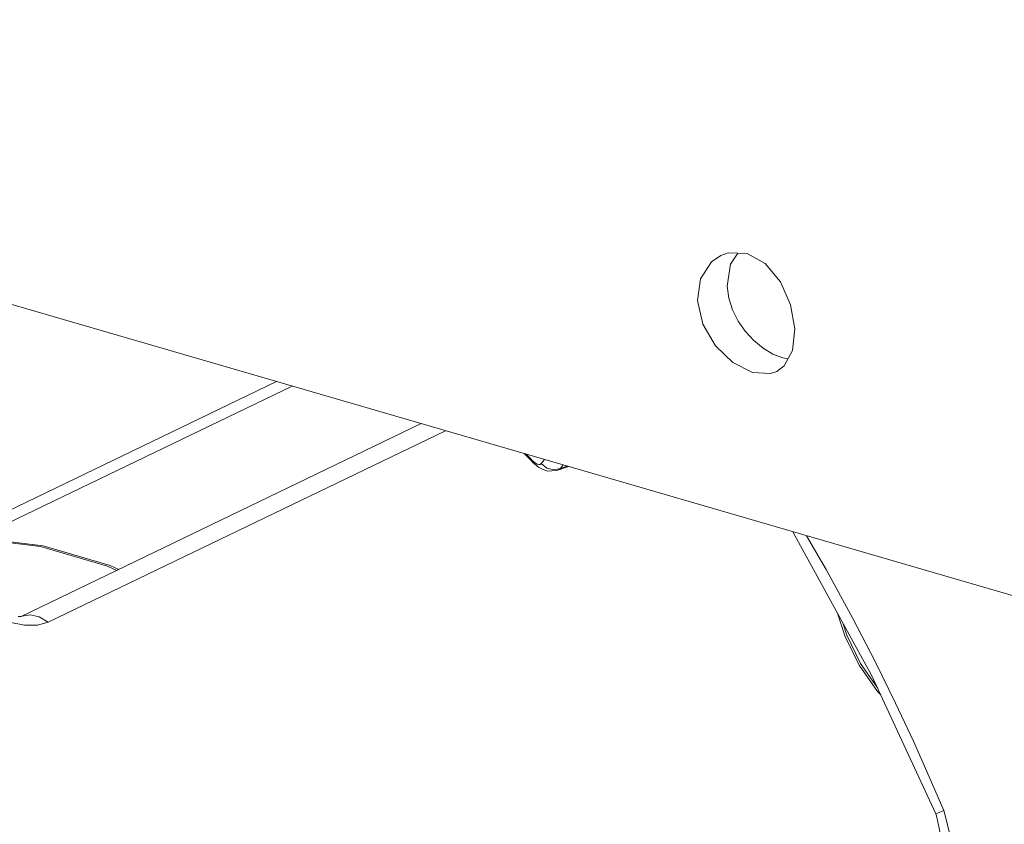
# Model space of a CAD drawing. Header units: millimetres. Extents: x 3925 to 5043, y -86 to 778.
# Tile 128 of 158: x 4822 to 4838, y 489 to 503. Entities that reach past the tile are written whole.
import ezdxf

# ---------------------------------------------------------------- set-up
doc = ezdxf.new("R2010")
doc.units = ezdxf.units.MM
doc.header["$LTSCALE"] = 46.255
for name, color, linetype in [('140-154101-0DXF_CONTINUOUS_LINE', 7, 'CONTINUOUS'), ('H30-RUBBER-MDXF_CONTINUOUS_LINE', 7, 'CONTINUOUS'), ('H30K-FRONT-CDXF_CONTINUOUS_LINE', 7, 'CONTINUOUS'), ('PJ-LENS-B10RDXF_CONTINUOUS_LINE', 7, 'CONTINUOUS')]:
    doc.layers.add(name, color=color, linetype=linetype)

msp = doc.modelspace()

# ---------------------------------------------------------------- linework, layer by layer
at = {"layer": '140-154101-0DXF_CONTINUOUS_LINE', "color": 7, "linetype": 'Continuous', "lineweight": 0}
for p, q in [((4766.6583, 513.9976), (4848.432, 490.2129)), ((4833.2931, 498.6764), (4833.4468, 498.7826)), ((4833.7254, 498.8196), (4833.6053, 498.6368)), ((4833.6053, 498.6368), (4833.5516, 498.2744)), ((4833.0618, 498.0384), (4833.1496, 497.648)), ((4834.6323, 497.215), (4834.6685, 497.5711)), ((4834.1439, 497.2537), (4833.9891, 497.3808)), ((4834.3062, 497.1562), (4834.1439, 497.2537)), ((4834.4678, 497.0924), (4834.3062, 497.1562)), ((4834.4678, 497.0923), (4834.5574, 497.076))]:
    msp.add_line(p, q, dxfattribs=at)
for points in [[(4833.4468, 498.7826), (4833.5663, 498.8249), (4833.8794, 498.8145)], [(4833.0618, 498.0384), (4833.1132, 498.3971), (4833.2931, 498.6764)], [(4833.8794, 498.8145), (4834.18, 498.6474), (4834.4307, 498.3478), (4834.5992, 497.967), (4834.6686, 497.5711)], [(4833.9891, 497.3808), (4833.8503, 497.5312), (4833.7326, 497.7004), (4833.6405, 497.8845), (4833.5789, 498.0779), (4833.5516, 498.2744)], [(4833.1496, 497.648), (4833.3572, 497.2921), (4833.6465, 497.015), (4833.9697, 496.8523)], [(4834.3691, 496.8685), (4834.4945, 496.9595), (4834.6323, 497.215)], [(4833.9697, 496.8523), (4834.2664, 496.8339), (4834.3691, 496.8685)]]:
    msp.add_lwpolyline(points, dxfattribs=at)
at = {"layer": 'H30-RUBBER-MDXF_CONTINUOUS_LINE', "color": 7, "linetype": 'Continuous', "lineweight": 0}
for points in [[(4835.373, 492.8813), (4835.4904, 492.5085), (4835.7287, 492.0246), (4836.0338, 491.5883), (4836.0857, 491.535)], [(4835.4586, 492.7256), (4835.5234, 492.5193), (4835.7526, 492.0523), (4836.0309, 491.6533)]]:
    msp.add_lwpolyline(points, dxfattribs=at)
at = {"layer": 'H30K-FRONT-CDXF_CONTINUOUS_LINE', "color": 7, "linetype": 'Continuous', "lineweight": 0}
for p, q in [((4830.2023, 495.5152), (4830.3176, 495.399)), ((4830.2333, 495.5061), (4830.3137, 495.4258)), ((4830.3137, 495.4258), (4830.3175, 495.3991)), ((4830.486, 495.3486), (4830.5386, 495.4173)), ((4830.3175, 495.3991), (4830.3176, 495.399)), ((4830.4434, 495.286), (4830.5808, 495.2264)), ((4830.4672, 495.3351), (4830.486, 495.3486)), ((4830.6892, 495.2443), (4830.7999, 495.2692)), ((4830.7408, 495.2351), (4830.937, 495.3015)), ((4830.7408, 495.2351), (4830.7999, 495.2692)), ((4830.7999, 495.2692), (4830.8453, 495.3281)), ((4830.9146, 495.308), (4830.7999, 495.2692)), ((4830.5808, 495.2264), (4830.7408, 495.2351)), ((4836.9937, 489.572), (4837.0071, 489.5384)), ((4837.1258, 489.626), (4837.2178, 489.2623)), ((4837.0071, 489.5384), (4837.0706, 489.2347))]:
    msp.add_line(p, q, dxfattribs=at)
for points in [[(4830.3137, 495.4258), (4830.3365, 495.4014), (4830.362, 495.3778), (4830.3893, 495.357), (4830.4171, 495.3416), (4830.4436, 495.3336), (4830.4672, 495.3351)], [(4830.3175, 495.3991), (4830.3394, 495.3749), (4830.4434, 495.286)], [(4830.486, 495.3486), (4830.5762, 495.2729), (4830.6892, 495.2443)], [(4834.6335, 494.2263), (4835.9396, 491.8507), (4836.9937, 489.572)], [(4834.8592, 494.1606), (4835.1826, 493.6014), (4835.6181, 492.8042), (4835.9972, 492.0721), (4836.3293, 491.3975), (4836.6231, 490.7716), (4836.8863, 490.1845), (4837.1258, 489.626)], [(4837.1258, 489.626), (4837.0221, 489.583), (4836.9937, 489.572)]]:
    msp.add_lwpolyline(points, dxfattribs=at)
at = {"layer": 'PJ-LENS-B10RDXF_CONTINUOUS_LINE', "color": 7, "linetype": 'Continuous', "lineweight": 0}
for p, q in [((4821.0045, 494.2387), (4826.1186, 496.7029)), ((4821.1797, 494.1258), (4826.374, 496.6287)), ((4821.9033, 492.8276), (4828.5053, 496.0087)), ((4828.907, 495.8919), (4822.3485, 492.7317)), ((4821.8955, 492.8238), (4821.8957, 492.8239)), ((4821.8957, 492.8239), (4821.9224, 492.8352)), ((4821.9035, 492.8273), (4821.9059, 492.8282))]:
    msp.add_line(p, q, dxfattribs=at)
for points in [[(4821.1357, 494.1136), (4822.2225, 493.9802), (4823.3292, 493.6586), (4823.4827, 493.5886)], [(4821.1797, 494.1258), (4822.2656, 493.9926), (4823.3713, 493.6712), (4823.5166, 493.605)], [(4821.4533, 492.8388), (4821.7092, 492.7347), (4821.9574, 492.6826), (4822.1721, 492.6828), (4822.3485, 492.7317)], [(4821.9059, 492.8282), (4821.8993, 492.8273), (4821.8539, 492.8252)], [(4821.9224, 492.8352), (4822.0559, 492.8548), (4822.203, 492.8198), (4822.3485, 492.7317)]]:
    msp.add_lwpolyline(points, dxfattribs=at)

doc.saveas('drawing.dxf')
